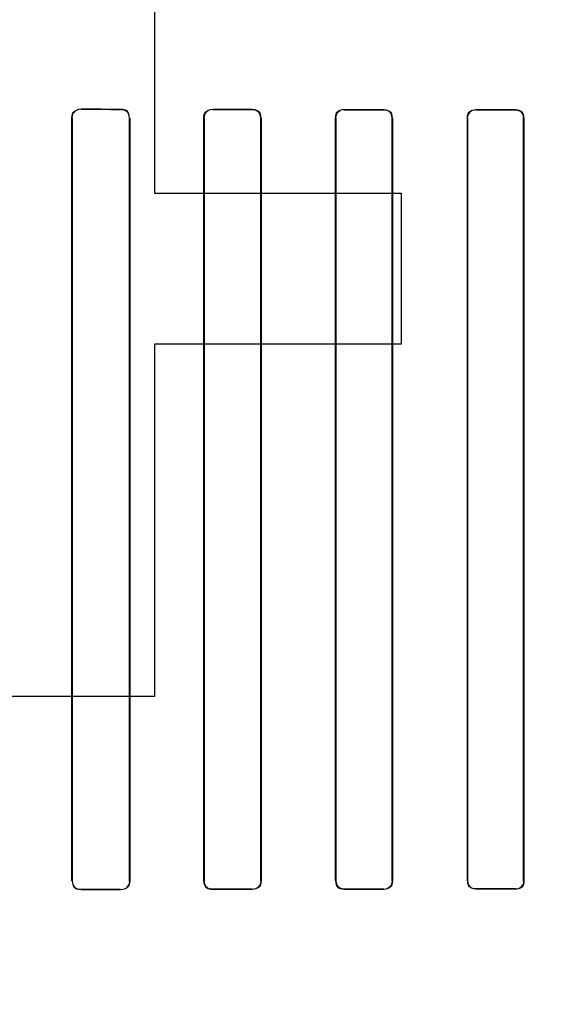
# Model space of a CAD drawing. Header units: millimetres. Extents: x 0 to 297, y 0 to 210.
# Tile 146 of 256: x 58.053 to 58.157, y 156.785 to 156.973. Entities that reach past the tile are written whole.
import ezdxf

# ---------------------------------------------------------------- set-up
doc = ezdxf.new("R2010")
doc.units = ezdxf.units.MM
doc.header["$LTSCALE"] = 16.335
doc.layers.get('0').update_dxf_attribs({"linetype": 'CONTINUOUS'})
for name, color, linetype in [('AXES_REF', 7, 'CONTINUOUS'), ('INTFCLR_1', 7, 'CONTINUOUS'), ('INTFCLR_72935', 7, 'CONTINUOUS')]:
    doc.layers.add(name, color=color, linetype=linetype)

msp = doc.modelspace()

# ---------------------------------------------------------------- linework, layer by layer
at = {"color": 7, "linetype": 'Continuous'}
for p, q in [((58.07854, 157.06898), (58.07854, 156.93972)), ((58.07854, 156.93972), (58.12542, 156.93972)), ((58.12542, 156.93972), (58.12542, 156.911)), ((58.07854, 156.911), (58.07854, 156.84398)), ((58.12542, 156.911), (58.07854, 156.911)), ((58.07854, 156.84398), (58.05042, 156.84398))]:
    msp.add_line(p, q, dxfattribs=at)
for radius in [4.84791, 4.8475, 4.81646]:
    msp.add_circle((57.44573, 154.95648), radius, dxfattribs=at)
msp.add_arc((57.44573, 154.95648), 4.8, 278.27713, 261.72287, dxfattribs=at)
at = {"layer": 'AXES_REF', "color": 9, "linetype": 'Continuous'}
for radius in [4.42226, 2.96429]:
    msp.add_circle((57.44573, 154.95648), radius, dxfattribs=at)
at = {"layer": 'AXES_REF', "color": 7, "linetype": 'Continuous'}
msp.add_arc((57.44573, 154.95648), 4.91, 143.27538, 36.72462, dxfattribs=at)
at = {"layer": 'INTFCLR_1', "color": 9, "linetype": 'Continuous'}
for p, q in [((58.06462, 156.95571), (58.06462, 156.95564)), ((58.07212, 156.95563), (58.07212, 156.95569)), ((58.06294, 156.95397), (58.06288, 156.95397)), ((58.07384, 156.95397), (58.07378, 156.95397)), ((58.08799, 156.95397), (58.08793, 156.95397)), ((58.08962, 156.95566), (58.08962, 156.9556)), ((58.09712, 156.95559), (58.09712, 156.95564)), ((58.09879, 156.95397), (58.09873, 156.95397)), ((58.11303, 156.95397), (58.11297, 156.95397)), ((58.11462, 156.95562), (58.11462, 156.95556)), ((58.12212, 156.95555), (58.12212, 156.95561)), ((58.12376, 156.95397), (58.1237, 156.95397)), ((58.13805, 156.95397), (58.138, 156.95397)), ((58.13962, 156.95559), (58.13962, 156.95554)), ((58.14712, 156.95553), (58.14712, 156.95558)), ((58.14873, 156.95397), (58.14868, 156.95397)), ((58.06288, 156.80897), (58.06294, 156.80897)), ((58.07378, 156.80897), (58.07384, 156.80897)), ((58.08793, 156.80897), (58.08799, 156.80897)), ((58.09873, 156.80897), (58.09879, 156.80897)), ((58.11297, 156.80897), (58.11303, 156.80897)), ((58.1237, 156.80897), (58.12376, 156.80897)), ((58.138, 156.80897), (58.13805, 156.80897)), ((58.14868, 156.80897), (58.14873, 156.80897)), ((58.06462, 156.8073), (58.06462, 156.80724)), ((58.07212, 156.80725), (58.07212, 156.80731)), ((58.08962, 156.80734), (58.08962, 156.80729)), ((58.09712, 156.8073), (58.09712, 156.80736)), ((58.11462, 156.80738), (58.11462, 156.80732)), ((58.12212, 156.80733), (58.12212, 156.80739)), ((58.13962, 156.80741), (58.13962, 156.80735)), ((58.14712, 156.80736), (58.14712, 156.80741))]:
    msp.add_line(p, q, dxfattribs=at)
at = {"layer": 'INTFCLR_1', "color": 6, "linetype": 'Continuous'}
for p, q in [((58.06288, 156.80897), (58.06288, 156.95397)), ((58.06294, 156.80897), (58.06294, 156.95397)), ((58.07378, 156.95397), (58.07378, 156.80897)), ((58.07384, 156.95397), (58.07384, 156.80897)), ((58.08793, 156.80897), (58.08793, 156.95397)), ((58.08799, 156.80897), (58.08799, 156.95397)), ((58.09873, 156.95397), (58.09873, 156.80897)), ((58.09879, 156.95397), (58.09879, 156.80897)), ((58.11297, 156.80897), (58.11297, 156.95397)), ((58.11303, 156.80897), (58.11303, 156.95397)), ((58.1237, 156.95397), (58.1237, 156.80897)), ((58.12376, 156.95397), (58.12376, 156.80897)), ((58.138, 156.80897), (58.138, 156.95397)), ((58.13805, 156.80897), (58.13805, 156.95397)), ((58.14868, 156.95397), (58.14868, 156.80897)), ((58.14873, 156.95397), (58.14873, 156.80897))]:
    msp.add_line(p, q, dxfattribs=at)
for centre, major_axis, start_param, end_param in [((58.20587, 156.95647), (0.26078, 0), -2.143198, -2.109347), ((58.20587, 156.95647), (0.27578, 0), -2.10853, -2.077154), ((58.20587, 156.95647), (0.26078, 0), -2.032847, -2.000965), ((58.20587, 156.95647), (0.27578, 0), -2.005937, -1.976148), ((58.20587, 156.95647), (0.26078, 0), -1.928279, -1.897747), ((58.20587, 156.95647), (0.27578, 0), -1.908037, -1.879358), ((58.20587, 156.95647), (0.26078, 0), -1.827661, -1.798036), ((58.20587, 156.95647), (0.27578, 0), -1.8134, -1.785477), ((58.20587, 156.80647), (0.27578, 0), 2.077154, 2.10853), ((58.20587, 156.80647), (0.26078, 0), 2.109347, 2.143198), ((58.20587, 156.80647), (0.27578, 0), 1.976148, 2.005937), ((58.20587, 156.80647), (0.26078, 0), 2.000965, 2.032847), ((58.20587, 156.80647), (0.27578, 0), 1.879358, 1.908037), ((58.20587, 156.80647), (0.26078, 0), 1.897747, 1.928279), ((58.20587, 156.80647), (0.27578, 0), 1.785477, 1.8134), ((58.20587, 156.80647), (0.26078, 0), 1.798036, 1.827661)]:
    msp.add_ellipse(centre, major_axis=major_axis, ratio=0.003491, start_param=start_param, end_param=end_param, dxfattribs=at)
for points in [[(58.07212, 156.95569), (58.07263, 156.95569), (58.07348, 156.95552), (58.07348, 156.95502)], [(58.06288, 156.95397), (58.06288, 156.95443), (58.06297, 156.95524), (58.06344, 156.95524)], [(58.06294, 156.95397), (58.06294, 156.95442), (58.06304, 156.95521), (58.06349, 156.95521)], [(58.07212, 156.95563), (58.07266, 156.95563), (58.07353, 156.95538), (58.07353, 156.95484)], [(58.08793, 156.95397), (58.08793, 156.95443), (58.08804, 156.95523), (58.0885, 156.95523)], [(58.08799, 156.95397), (58.08799, 156.9545), (58.08824, 156.95536), (58.08877, 156.95536)], [(58.09712, 156.95564), (58.09761, 156.95564), (58.09843, 156.95549), (58.09843, 156.95501)], [(58.09712, 156.95559), (58.09764, 156.95559), (58.09848, 156.95535), (58.09848, 156.95483)], [(58.11297, 156.95397), (58.11297, 156.95443), (58.11308, 156.95522), (58.11354, 156.95521)], [(58.11303, 156.95397), (58.11303, 156.9545), (58.11328, 156.95534), (58.11381, 156.95534)], [(58.12212, 156.95555), (58.12262, 156.95555), (58.12345, 156.95533), (58.12345, 156.95483)], [(58.12376, 156.95397), (58.12376, 156.95443), (58.12364, 156.95522), (58.12318, 156.95522)], [(58.138, 156.95397), (58.138, 156.95442), (58.13812, 156.9552), (58.13857, 156.9552)], [(58.13805, 156.95397), (58.13805, 156.9545), (58.13832, 156.95533), (58.13885, 156.95533)], [(58.14712, 156.95553), (58.14761, 156.95553), (58.14842, 156.95532), (58.14842, 156.95483)], [(58.14873, 156.95397), (58.14873, 156.95443), (58.14861, 156.95521), (58.14815, 156.95521)], [(58.06462, 156.80724), (58.0641, 156.80724), (58.06323, 156.80741), (58.06323, 156.80792)], [(58.06462, 156.8073), (58.06413, 156.8073), (58.06329, 156.80746), (58.06329, 156.80795)], [(58.07378, 156.80897), (58.07378, 156.80852), (58.07368, 156.80774), (58.07323, 156.80774)], [(58.07384, 156.80897), (58.07384, 156.80851), (58.07374, 156.8077), (58.07328, 156.8077)], [(58.08962, 156.80734), (58.08909, 156.80734), (58.08824, 156.80758), (58.08824, 156.80811)], [(58.08962, 156.80729), (58.08913, 156.80729), (58.08829, 156.80744), (58.08829, 156.80793)], [(58.09873, 156.80897), (58.09873, 156.80844), (58.09848, 156.80759), (58.09795, 156.80759)], [(58.09879, 156.80897), (58.09879, 156.80851), (58.09868, 156.80772), (58.09823, 156.80772)], [(58.11462, 156.80738), (58.11411, 156.80738), (58.11328, 156.8076), (58.11328, 156.80811)], [(58.11462, 156.80732), (58.11415, 156.80732), (58.11334, 156.80746), (58.11334, 156.80794)], [(58.1237, 156.80897), (58.1237, 156.80844), (58.12344, 156.8076), (58.12291, 156.8076)], [(58.12376, 156.80897), (58.12376, 156.80852), (58.12364, 156.80773), (58.12319, 156.80773)], [(58.138, 156.80897), (58.138, 156.80851), (58.13813, 156.80772), (58.13858, 156.80773)], [(58.13962, 156.80741), (58.13912, 156.80741), (58.13831, 156.80762), (58.13831, 156.80811)], [(58.14868, 156.80897), (58.14868, 156.80845), (58.14841, 156.80762), (58.14789, 156.80761)], [(58.14873, 156.80897), (58.14873, 156.80847), (58.14853, 156.80763), (58.14802, 156.80763)]]:
    msp.add_open_spline(points, degree=3, dxfattribs=at)
at = {"layer": 'INTFCLR_72935', "color": 9, "linetype": 'Continuous'}
for p, q in [((58.06462, 156.95564), (58.06462, 156.95571)), ((58.07212, 156.95569), (58.07212, 156.95563)), ((58.06288, 156.95397), (58.06294, 156.95397)), ((58.07378, 156.95397), (58.07384, 156.95397)), ((58.08793, 156.95397), (58.08799, 156.95397)), ((58.08962, 156.9556), (58.08962, 156.95566)), ((58.09712, 156.95564), (58.09712, 156.95559)), ((58.09873, 156.95397), (58.09879, 156.95397)), ((58.11297, 156.95397), (58.11303, 156.95397)), ((58.11462, 156.95556), (58.11462, 156.95562)), ((58.12212, 156.95561), (58.12212, 156.95555)), ((58.1237, 156.95397), (58.12376, 156.95397)), ((58.138, 156.95397), (58.13805, 156.95397)), ((58.13962, 156.95554), (58.13962, 156.95559)), ((58.14712, 156.95558), (58.14712, 156.95553)), ((58.14868, 156.95397), (58.14873, 156.95397)), ((58.06294, 156.80897), (58.06288, 156.80897)), ((58.07384, 156.80897), (58.07378, 156.80897)), ((58.08799, 156.80897), (58.08793, 156.80897)), ((58.09879, 156.80897), (58.09873, 156.80897)), ((58.11303, 156.80897), (58.11297, 156.80897)), ((58.12376, 156.80897), (58.1237, 156.80897)), ((58.13805, 156.80897), (58.138, 156.80897)), ((58.14873, 156.80897), (58.14868, 156.80897)), ((58.06462, 156.80724), (58.06462, 156.8073)), ((58.07212, 156.80731), (58.07212, 156.80725)), ((58.08962, 156.80729), (58.08962, 156.80734)), ((58.09712, 156.80736), (58.09712, 156.8073)), ((58.11462, 156.80732), (58.11462, 156.80738)), ((58.12212, 156.80739), (58.12212, 156.80733)), ((58.13962, 156.80735), (58.13962, 156.80741)), ((58.14712, 156.80741), (58.14712, 156.80736))]:
    msp.add_line(p, q, dxfattribs=at)
at = {"layer": 'INTFCLR_72935', "color": 6, "linetype": 'Continuous'}
for p, q in [((58.06288, 156.95397), (58.06288, 156.80897)), ((58.06294, 156.95397), (58.06294, 156.80897)), ((58.07378, 156.80897), (58.07378, 156.95397)), ((58.07384, 156.80897), (58.07384, 156.95397)), ((58.08793, 156.95397), (58.08793, 156.80897)), ((58.08799, 156.95397), (58.08799, 156.80897)), ((58.09873, 156.80897), (58.09873, 156.95397)), ((58.09879, 156.80897), (58.09879, 156.95397)), ((58.11297, 156.95397), (58.11297, 156.80897)), ((58.11303, 156.95397), (58.11303, 156.80897)), ((58.1237, 156.80897), (58.1237, 156.95397)), ((58.12376, 156.80897), (58.12376, 156.95397)), ((58.138, 156.95397), (58.138, 156.80897)), ((58.13805, 156.95397), (58.13805, 156.80897)), ((58.14868, 156.80897), (58.14868, 156.95397)), ((58.14873, 156.80897), (58.14873, 156.95397))]:
    msp.add_line(p, q, dxfattribs=at)
for centre, major_axis, start_param, end_param in [((58.20587, 156.95647), (0.26078, 0), -2.143198, -2.109347), ((58.20587, 156.95647), (0.27578, 0), -2.10853, -2.077154), ((58.20587, 156.95647), (0.26078, 0), -2.032847, -2.000965), ((58.20587, 156.95647), (0.27578, 0), -2.005937, -1.976148), ((58.20587, 156.95647), (0.26078, 0), -1.928279, -1.897747), ((58.20587, 156.95647), (0.27578, 0), -1.908037, -1.879358), ((58.20587, 156.95647), (0.26078, 0), -1.827661, -1.798036), ((58.20587, 156.95647), (0.27578, 0), -1.8134, -1.785477), ((58.20587, 156.80647), (0.27578, 0), 2.077154, 2.10853), ((58.20587, 156.80647), (0.26078, 0), 2.109347, 2.143198), ((58.20587, 156.80647), (0.27578, 0), 1.976148, 2.005937), ((58.20587, 156.80647), (0.26078, 0), 2.000965, 2.032847), ((58.20587, 156.80647), (0.27578, 0), 1.879358, 1.908037), ((58.20587, 156.80647), (0.26078, 0), 1.897747, 1.928279), ((58.20587, 156.80647), (0.27578, 0), 1.785477, 1.8134), ((58.20587, 156.80647), (0.26078, 0), 1.798036, 1.827661)]:
    msp.add_ellipse(centre, major_axis=major_axis, ratio=0.003491, start_param=start_param, end_param=end_param, dxfattribs=at)
for points in [[(58.07212, 156.95569), (58.07263, 156.95569), (58.07349, 156.95552), (58.07349, 156.955)], [(58.06288, 156.95397), (58.06288, 156.95444), (58.06298, 156.95526), (58.06345, 156.95526)], [(58.06462, 156.95564), (58.06413, 156.95565), (58.06329, 156.95548), (58.06329, 156.95499)], [(58.07378, 156.95397), (58.07378, 156.95442), (58.07367, 156.95521), (58.07322, 156.95521)], [(58.08793, 156.95397), (58.08793, 156.95444), (58.08805, 156.95524), (58.08851, 156.95524)], [(58.08962, 156.9556), (58.08909, 156.9556), (58.08823, 156.95536), (58.08823, 156.95483)], [(58.09873, 156.95397), (58.09873, 156.9545), (58.09847, 156.95536), (58.09794, 156.95536)], [(58.09879, 156.95397), (58.09879, 156.95443), (58.09868, 156.95522), (58.09823, 156.95522)], [(58.11297, 156.95397), (58.11297, 156.95443), (58.11309, 156.95523), (58.11355, 156.95523)], [(58.11462, 156.95556), (58.11411, 156.95556), (58.11327, 156.95534), (58.11327, 156.95482)], [(58.1237, 156.95397), (58.1237, 156.9545), (58.12344, 156.95534), (58.12291, 156.95534)], [(58.12376, 156.95397), (58.12376, 156.95443), (58.12364, 156.95521), (58.12319, 156.95521)], [(58.138, 156.95397), (58.138, 156.95443), (58.13813, 156.95522), (58.13858, 156.95522)], [(58.13962, 156.95554), (58.13912, 156.95554), (58.1383, 156.95532), (58.1383, 156.95482)], [(58.14712, 156.95558), (58.14763, 156.95558), (58.14847, 156.95536), (58.14847, 156.95485)], [(58.14868, 156.95397), (58.14868, 156.95449), (58.14841, 156.95533), (58.14789, 156.95533)], [(58.06294, 156.80897), (58.06294, 156.80852), (58.06305, 156.80772), (58.0635, 156.80772)], [(58.06462, 156.80724), (58.0641, 156.80724), (58.06322, 156.80742), (58.06322, 156.80794)], [(58.07212, 156.80731), (58.07266, 156.80731), (58.07354, 156.80757), (58.07354, 156.80811)], [(58.07384, 156.80897), (58.07384, 156.80851), (58.07373, 156.8077), (58.07327, 156.8077)], [(58.08793, 156.80897), (58.08793, 156.80851), (58.08804, 156.80771), (58.0885, 156.80771)], [(58.08799, 156.80897), (58.08799, 156.80852), (58.0881, 156.80774), (58.08855, 156.80774)], [(58.09712, 156.80736), (58.09764, 156.80736), (58.09849, 156.80759), (58.09849, 156.80812)], [(58.09879, 156.80897), (58.09879, 156.80851), (58.09868, 156.80771), (58.09822, 156.80771)], [(58.11297, 156.80897), (58.11297, 156.80852), (58.11308, 156.80773), (58.11354, 156.80773)], [(58.11303, 156.80897), (58.11303, 156.80844), (58.11329, 156.80759), (58.11382, 156.80759)], [(58.12212, 156.80739), (58.12263, 156.80739), (58.12345, 156.80761), (58.12345, 156.80812)], [(58.12376, 156.80897), (58.12376, 156.80851), (58.12364, 156.80772), (58.12318, 156.80772)], [(58.138, 156.80897), (58.138, 156.80852), (58.13812, 156.80774), (58.13857, 156.80774)], [(58.13805, 156.80897), (58.13805, 156.80845), (58.13832, 156.80761), (58.13885, 156.80761)], [(58.14712, 156.80741), (58.14762, 156.80741), (58.14843, 156.80763), (58.14843, 156.80812)], [(58.14873, 156.80897), (58.14873, 156.80851), (58.14861, 156.80773), (58.14815, 156.80773)]]:
    msp.add_open_spline(points, degree=3, dxfattribs=at)

doc.saveas('drawing.dxf')
